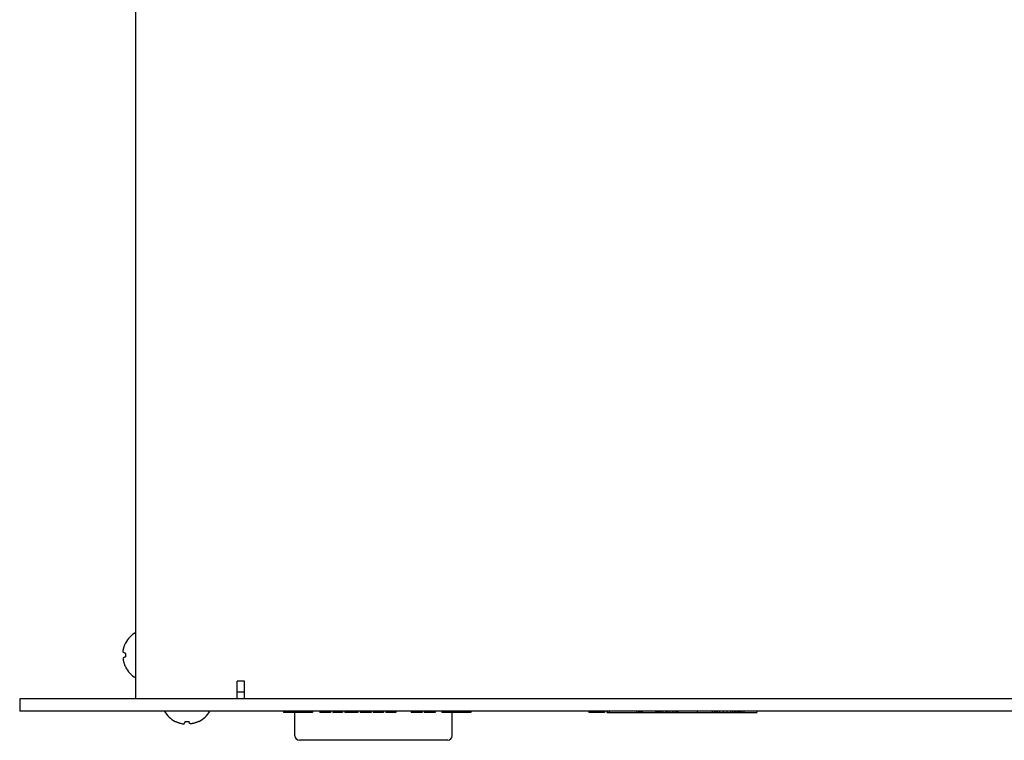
# Model space of a CAD drawing. Header units: inches. Extents: x -3.1 to 15.2, y -1.5 to 10.6.
# Tile 8 of 89: x 0.1 to 2.8, y 2.5 to 4.4. Entities that reach past the tile are written whole.
import ezdxf

# ---------------------------------------------------------------- set-up
doc = ezdxf.new("R2010")
doc.units = ezdxf.units.IN
doc.header["$MEASUREMENT"] = 0

# ---------------------------------------------------------------- blocks, each defined once
blk = doc.blocks.new('block 422')
at = {"color": 7, "lineweight": 25, "true_color": 0xffffff}
blk.add_lwpolyline([(0.0916, 2.5675), (0.0916, 2.5335)], dxfattribs=at)
blk = doc.blocks.new('block 423')
at = {"color": 7, "lineweight": 25, "true_color": 0xffffff}
blk.add_lwpolyline([(0.4104, 2.5675), (0.4104, 6.7675)], dxfattribs=at)
blk = doc.blocks.new('block 427')
at = {"color": 7, "lineweight": 25, "true_color": 0xffffff}
blk.add_lwpolyline([(0.5189, 2.5053), (0.5189, 2.5055)], dxfattribs=at)
blk = doc.blocks.new('block 430')
at = {"color": 7, "lineweight": 25, "true_color": 0xffffff}
blk.add_lwpolyline([(0.5843, 2.5053), (0.5843, 2.5055)], dxfattribs=at)
blk = doc.blocks.new('block 433')
at = {"color": 7, "lineweight": 25, "true_color": 0xffffff}
blk.add_lwpolyline([(0.6896, 2.5675), (0.6896, 2.6155)], dxfattribs=at)
blk = doc.blocks.new('block 436')
at = {"color": 7, "lineweight": 25, "true_color": 0xffffff}
blk.add_lwpolyline([(0.7096, 2.5675), (0.7096, 2.6155)], dxfattribs=at)
blk = doc.blocks.new('block 437')
at = {"color": 7, "lineweight": 25, "true_color": 0xffffff}
blk.add_lwpolyline([(0.816, 2.5335), (0.816, 2.5295)], dxfattribs=at)
blk = doc.blocks.new('block 438')
at = {"color": 7, "lineweight": 25, "true_color": 0xffffff}
blk.add_lwpolyline([(0.848, 2.4659), (0.848, 2.5295)], dxfattribs=at)
blk = doc.blocks.new('block 439')
at = {"color": 7, "lineweight": 25, "true_color": 0xffffff}
blk.add_lwpolyline([(0.896, 2.5335), (0.896, 2.5295)], dxfattribs=at)
blk = doc.blocks.new('block 440')
at = {"color": 7, "lineweight": 25, "true_color": 0xffffff}
blk.add_lwpolyline([(0.916, 2.5335), (0.916, 2.5295)], dxfattribs=at)
blk = doc.blocks.new('block 441')
at = {"color": 7, "lineweight": 25, "true_color": 0xffffff}
blk.add_lwpolyline([(0.928, 2.5335), (0.928, 2.5295)], dxfattribs=at)
blk = doc.blocks.new('block 442')
at = {"color": 7, "lineweight": 25, "true_color": 0xffffff}
blk.add_lwpolyline([(0.934, 2.5335), (0.934, 2.5295)], dxfattribs=at)
blk = doc.blocks.new('block 443')
at = {"color": 7, "lineweight": 25, "true_color": 0xffffff}
blk.add_lwpolyline([(0.946, 2.5335), (0.946, 2.5295)], dxfattribs=at)
blk = doc.blocks.new('block 444')
at = {"color": 7, "lineweight": 25, "true_color": 0xffffff}
blk.add_lwpolyline([(0.952, 2.5335), (0.952, 2.5295)], dxfattribs=at)
blk = doc.blocks.new('block 445')
at = {"color": 7, "lineweight": 25, "true_color": 0xffffff}
blk.add_lwpolyline([(0.9565, 2.5335), (0.9565, 2.5295)], dxfattribs=at)
blk = doc.blocks.new('block 446')
at = {"color": 7, "lineweight": 25, "true_color": 0xffffff}
blk.add_lwpolyline([(0.979, 2.5335), (0.979, 2.5295)], dxfattribs=at)
blk = doc.blocks.new('block 447')
at = {"color": 7, "lineweight": 25, "true_color": 0xffffff}
blk.add_lwpolyline([(0.985, 2.5335), (0.985, 2.5295)], dxfattribs=at)
blk = doc.blocks.new('block 448')
at = {"color": 7, "lineweight": 25, "true_color": 0xffffff}
blk.add_lwpolyline([(0.9895, 2.5335), (0.9895, 2.5295)], dxfattribs=at)
blk = doc.blocks.new('block 449')
at = {"color": 7, "lineweight": 25, "true_color": 0xffffff}
blk.add_lwpolyline([(0.994, 2.5335), (0.994, 2.5295)], dxfattribs=at)
blk = doc.blocks.new('block 450')
at = {"color": 7, "lineweight": 25, "true_color": 0xffffff}
blk.add_lwpolyline([(1, 2.5335), (1, 2.5295)], dxfattribs=at)
blk = doc.blocks.new('block 451')
at = {"color": 7, "lineweight": 25, "true_color": 0xffffff}
blk.add_lwpolyline([(1.006, 2.5335), (1.006, 2.5295)], dxfattribs=at)
blk = doc.blocks.new('block 452')
at = {"color": 7, "lineweight": 25, "true_color": 0xffffff}
blk.add_lwpolyline([(1.012, 2.5335), (1.012, 2.5295)], dxfattribs=at)
blk = doc.blocks.new('block 453')
at = {"color": 7, "lineweight": 25, "true_color": 0xffffff}
blk.add_lwpolyline([(1.0165, 2.5335), (1.0165, 2.5295)], dxfattribs=at)
blk = doc.blocks.new('block 454')
at = {"color": 7, "lineweight": 25, "true_color": 0xffffff}
blk.add_lwpolyline([(1.021, 2.5335), (1.021, 2.5295)], dxfattribs=at)
blk = doc.blocks.new('block 455')
at = {"color": 7, "lineweight": 25, "true_color": 0xffffff}
blk.add_lwpolyline([(1.027, 2.5335), (1.027, 2.5295)], dxfattribs=at)
blk = doc.blocks.new('block 457')
at = {"color": 7, "lineweight": 25, "true_color": 0xffffff}
blk.add_lwpolyline([(1.039, 2.5335), (1.039, 2.5295)], dxfattribs=at)
blk = doc.blocks.new('block 459')
at = {"color": 7, "lineweight": 25, "true_color": 0xffffff}
blk.add_lwpolyline([(1.045, 2.5335), (1.045, 2.5295)], dxfattribs=at)
blk = doc.blocks.new('block 460')
at = {"color": 7, "lineweight": 25, "true_color": 0xffffff}
blk.add_lwpolyline([(1.057, 2.5335), (1.057, 2.5295)], dxfattribs=at)
blk = doc.blocks.new('block 462')
at = {"color": 7, "lineweight": 25, "true_color": 0xffffff}
blk.add_lwpolyline([(1.063, 2.5335), (1.063, 2.5295)], dxfattribs=at)
blk = doc.blocks.new('block 463')
at = {"color": 7, "lineweight": 25, "true_color": 0xffffff}
blk.add_lwpolyline([(1.0675, 2.5335), (1.0675, 2.5295)], dxfattribs=at)
blk = doc.blocks.new('block 468')
at = {"color": 7, "lineweight": 25, "true_color": 0xffffff}
blk.add_lwpolyline([(1.0772, 2.5335), (1.0772, 2.5295)], dxfattribs=at)
blk = doc.blocks.new('block 472')
at = {"color": 7, "lineweight": 25, "true_color": 0xffffff}
blk.add_lwpolyline([(1.087, 2.5335), (1.087, 2.5295)], dxfattribs=at)
blk = doc.blocks.new('block 473')
at = {"color": 7, "lineweight": 25, "true_color": 0xffffff}
blk.add_lwpolyline([(1.0915, 2.5335), (1.0915, 2.5295)], dxfattribs=at)
blk = doc.blocks.new('block 476')
at = {"color": 7, "lineweight": 25, "true_color": 0xffffff}
blk.add_lwpolyline([(1.0975, 2.5335), (1.0975, 2.5295)], dxfattribs=at)
blk = doc.blocks.new('block 478')
at = {"color": 7, "lineweight": 25, "true_color": 0xffffff}
blk.add_lwpolyline([(1.0997, 2.5335), (1.0997, 2.5295)], dxfattribs=at)
blk = doc.blocks.new('block 479')
at = {"color": 7, "lineweight": 25, "true_color": 0xffffff}
blk.add_lwpolyline([(1.1005, 2.5335), (1.1005, 2.5295)], dxfattribs=at)
blk = doc.blocks.new('block 481')
at = {"color": 7, "lineweight": 25, "true_color": 0xffffff}
blk.add_lwpolyline([(1.1035, 2.5335), (1.1035, 2.5295)], dxfattribs=at)
blk = doc.blocks.new('block 484')
at = {"color": 7, "lineweight": 25, "true_color": 0xffffff}
blk.add_lwpolyline([(1.1065, 2.5335), (1.1065, 2.5295)], dxfattribs=at)
blk = doc.blocks.new('block 486')
at = {"color": 7, "lineweight": 25, "true_color": 0xffffff}
blk.add_lwpolyline([(1.1095, 2.5335), (1.1095, 2.5295)], dxfattribs=at)
blk = doc.blocks.new('block 487')
at = {"color": 7, "lineweight": 25, "true_color": 0xffffff}
blk.add_lwpolyline([(1.1132, 2.5335), (1.1132, 2.5295)], dxfattribs=at)
blk = doc.blocks.new('block 488')
at = {"color": 7, "lineweight": 25, "true_color": 0xffffff}
blk.add_lwpolyline([(1.117, 2.5335), (1.117, 2.5295)], dxfattribs=at)
blk = doc.blocks.new('block 489')
at = {"color": 7, "lineweight": 25, "true_color": 0xffffff}
blk.add_lwpolyline([(1.12, 2.5335), (1.12, 2.5295)], dxfattribs=at)
blk = doc.blocks.new('block 490')
at = {"color": 7, "lineweight": 25, "true_color": 0xffffff}
blk.add_lwpolyline([(1.1222, 2.5335), (1.1222, 2.5295)], dxfattribs=at)
blk = doc.blocks.new('block 491')
at = {"color": 7, "lineweight": 25, "true_color": 0xffffff}
blk.add_lwpolyline([(1.123, 2.5335), (1.123, 2.5295)], dxfattribs=at)
blk = doc.blocks.new('block 492')
at = {"color": 7, "lineweight": 25, "true_color": 0xffffff}
blk.add_lwpolyline([(1.1237, 2.5335), (1.1237, 2.5295)], dxfattribs=at)
blk = doc.blocks.new('block 493')
at = {"color": 7, "lineweight": 25, "true_color": 0xffffff}
blk.add_lwpolyline([(1.1252, 2.5335), (1.1252, 2.5295)], dxfattribs=at)
blk = doc.blocks.new('block 504')
at = {"color": 7, "lineweight": 25, "true_color": 0xffffff}
blk.add_lwpolyline([(1.1672, 2.5335), (1.1672, 2.5295)], dxfattribs=at)
blk = doc.blocks.new('block 505')
at = {"color": 7, "lineweight": 25, "true_color": 0xffffff}
blk.add_lwpolyline([(1.168, 2.5335), (1.168, 2.5295)], dxfattribs=at)
blk = doc.blocks.new('block 507')
at = {"color": 7, "lineweight": 25, "true_color": 0xffffff}
blk.add_lwpolyline([(1.1695, 2.5335), (1.1695, 2.5295)], dxfattribs=at)
blk = doc.blocks.new('block 510')
at = {"color": 7, "lineweight": 25, "true_color": 0xffffff}
blk.add_lwpolyline([(1.1725, 2.5335), (1.1725, 2.5295)], dxfattribs=at)
blk = doc.blocks.new('block 512')
at = {"color": 7, "lineweight": 25, "true_color": 0xffffff}
blk.add_lwpolyline([(1.1755, 2.5335), (1.1755, 2.5295)], dxfattribs=at)
blk = doc.blocks.new('block 513')
at = {"color": 7, "lineweight": 25, "true_color": 0xffffff}
blk.add_lwpolyline([(1.1792, 2.5335), (1.1792, 2.5295)], dxfattribs=at)
blk = doc.blocks.new('block 516')
at = {"color": 7, "lineweight": 25, "true_color": 0xffffff}
blk.add_lwpolyline([(1.1852, 2.5335), (1.1852, 2.5295)], dxfattribs=at)
blk = doc.blocks.new('block 517')
at = {"color": 7, "lineweight": 25, "true_color": 0xffffff}
blk.add_lwpolyline([(1.189, 2.5335), (1.189, 2.5295)], dxfattribs=at)
blk = doc.blocks.new('block 518')
at = {"color": 7, "lineweight": 25, "true_color": 0xffffff}
blk.add_lwpolyline([(1.192, 2.5335), (1.192, 2.5295)], dxfattribs=at)
blk = doc.blocks.new('block 520')
at = {"color": 7, "lineweight": 25, "true_color": 0xffffff}
blk.add_lwpolyline([(1.195, 2.5335), (1.195, 2.5295)], dxfattribs=at)
blk = doc.blocks.new('block 521')
at = {"color": 7, "lineweight": 25, "true_color": 0xffffff}
blk.add_lwpolyline([(1.1965, 2.5335), (1.1965, 2.5295)], dxfattribs=at)
blk = doc.blocks.new('block 522')
at = {"color": 7, "lineweight": 25, "true_color": 0xffffff}
blk.add_lwpolyline([(1.1972, 2.5335), (1.1972, 2.5295)], dxfattribs=at)
blk = doc.blocks.new('block 523')
at = {"color": 7, "lineweight": 25, "true_color": 0xffffff}
blk.add_lwpolyline([(1.2032, 2.5335), (1.2032, 2.5295)], dxfattribs=at)
blk = doc.blocks.new('block 526')
at = {"color": 7, "lineweight": 25, "true_color": 0xffffff}
blk.add_lwpolyline([(1.21, 2.5335), (1.21, 2.5295)], dxfattribs=at)
blk = doc.blocks.new('block 529')
at = {"color": 7, "lineweight": 25, "true_color": 0xffffff}
blk.add_lwpolyline([(1.2287, 2.5335), (1.2287, 2.5295)], dxfattribs=at)
blk = doc.blocks.new('block 531')
at = {"color": 7, "lineweight": 25, "true_color": 0xffffff}
blk.add_lwpolyline([(1.2332, 2.5335), (1.2332, 2.5295)], dxfattribs=at)
blk = doc.blocks.new('block 535')
at = {"color": 7, "lineweight": 25, "true_color": 0xffffff}
blk.add_lwpolyline([(1.2512, 2.5335), (1.2512, 2.5295)], dxfattribs=at)
blk = doc.blocks.new('block 542')
at = {"color": 7, "lineweight": 25, "true_color": 0xffffff}
blk.add_lwpolyline([(1.28, 2.4659), (1.28, 2.5295)], dxfattribs=at)
blk = doc.blocks.new('block 549')
at = {"color": 7, "lineweight": 25, "true_color": 0xffffff}
blk.add_lwpolyline([(1.3312, 2.5335), (1.3312, 2.5295)], dxfattribs=at)
blk = doc.blocks.new('block 554')
at = {"color": 7, "lineweight": 25, "true_color": 0xffffff}
blk.add_lwpolyline([(1.2676, 2.4535), (0.8604, 2.4535)], dxfattribs=at)
blk = doc.blocks.new('block 555')
at = {"color": 7, "lineweight": 25, "true_color": 0xffffff}
blk.add_lwpolyline([(1.6551, 2.5335), (1.6551, 2.5295)], dxfattribs=at)
blk = doc.blocks.new('block 556')
at = {"color": 7, "lineweight": 25, "true_color": 0xffffff}
blk.add_lwpolyline([(1.6617, 2.5335), (1.6617, 2.5295)], dxfattribs=at)
blk = doc.blocks.new('block 557')
at = {"color": 7, "lineweight": 25, "true_color": 0xffffff}
blk.add_lwpolyline([(1.662, 2.5335), (1.662, 2.5295)], dxfattribs=at)
blk = doc.blocks.new('block 558')
at = {"color": 7, "lineweight": 25, "true_color": 0xffffff}
blk.add_lwpolyline([(1.6636, 2.5335), (1.6636, 2.5295)], dxfattribs=at)
blk = doc.blocks.new('block 559')
at = {"color": 7, "lineweight": 25, "true_color": 0xffffff}
blk.add_lwpolyline([(1.6647, 2.5335), (1.6647, 2.5295)], dxfattribs=at)
blk = doc.blocks.new('block 560')
at = {"color": 7, "lineweight": 25, "true_color": 0xffffff}
blk.add_lwpolyline([(1.6669, 2.5335), (1.6669, 2.5295)], dxfattribs=at)
blk = doc.blocks.new('block 561')
at = {"color": 7, "lineweight": 25, "true_color": 0xffffff}
blk.add_lwpolyline([(1.6724, 2.5335), (1.6724, 2.5295)], dxfattribs=at)
blk = doc.blocks.new('block 562')
at = {"color": 7, "lineweight": 25, "true_color": 0xffffff}
blk.add_lwpolyline([(1.6774, 2.5335), (1.6774, 2.5295)], dxfattribs=at)
blk = doc.blocks.new('block 563')
at = {"color": 7, "lineweight": 25, "true_color": 0xffffff}
blk.add_lwpolyline([(1.6821, 2.5335), (1.6821, 2.5295)], dxfattribs=at)
blk = doc.blocks.new('block 565')
at = {"color": 7, "lineweight": 25, "true_color": 0xffffff}
blk.add_lwpolyline([(1.6876, 2.5335), (1.6876, 2.5295)], dxfattribs=at)
blk = doc.blocks.new('block 566')
at = {"color": 7, "lineweight": 25, "true_color": 0xffffff}
blk.add_lwpolyline([(1.6928, 2.5335), (1.6928, 2.5295)], dxfattribs=at)
blk = doc.blocks.new('block 568')
at = {"color": 7, "lineweight": 25, "true_color": 0xffffff}
blk.add_lwpolyline([(1.6964, 2.5335), (1.6964, 2.5295)], dxfattribs=at)
blk = doc.blocks.new('block 569')
at = {"color": 7, "lineweight": 25, "true_color": 0xffffff}
blk.add_lwpolyline([(1.6986, 2.5335), (1.6986, 2.5295)], dxfattribs=at)
blk = doc.blocks.new('block 570')
at = {"color": 7, "lineweight": 25, "true_color": 0xffffff}
blk.add_lwpolyline([(1.6988, 2.5335), (1.6988, 2.5295)], dxfattribs=at)
blk = doc.blocks.new('block 571')
at = {"color": 7, "lineweight": 25, "true_color": 0xffffff}
blk.add_lwpolyline([(1.7052, 2.5335), (1.7052, 2.5295)], dxfattribs=at)
blk = doc.blocks.new('block 572')
at = {"color": 7, "lineweight": 25, "true_color": 0xffffff}
blk.add_lwpolyline([(1.7055, 2.5335), (1.7055, 2.5295)], dxfattribs=at)
blk = doc.blocks.new('block 573')
at = {"color": 7, "lineweight": 25, "true_color": 0xffffff}
blk.add_lwpolyline([(1.7116, 2.5335), (1.7116, 2.5295)], dxfattribs=at)
blk = doc.blocks.new('block 579')
at = {"color": 7, "lineweight": 25, "true_color": 0xffffff}
blk.add_lwpolyline([(1.7861, 2.5335), (1.7861, 2.5295)], dxfattribs=at)
blk = doc.blocks.new('block 580')
at = {"color": 7, "lineweight": 25, "true_color": 0xffffff}
blk.add_lwpolyline([(1.7916, 2.5335), (1.7916, 2.5295)], dxfattribs=at)
blk = doc.blocks.new('block 581')
at = {"color": 7, "lineweight": 25, "true_color": 0xffffff}
blk.add_lwpolyline([(1.7933, 2.5335), (1.7933, 2.5295)], dxfattribs=at)
blk = doc.blocks.new('block 582')
at = {"color": 7, "lineweight": 25, "true_color": 0xffffff}
blk.add_lwpolyline([(1.7949, 2.5335), (1.7949, 2.5295)], dxfattribs=at)
blk = doc.blocks.new('block 583')
at = {"color": 7, "lineweight": 25, "true_color": 0xffffff}
blk.add_lwpolyline([(1.7983, 2.5335), (1.7983, 2.5295)], dxfattribs=at)
blk = doc.blocks.new('block 584')
at = {"color": 7, "lineweight": 25, "true_color": 0xffffff}
blk.add_lwpolyline([(1.8016, 2.5335), (1.8016, 2.5295)], dxfattribs=at)
blk = doc.blocks.new('block 585')
at = {"color": 7, "lineweight": 25, "true_color": 0xffffff}
blk.add_lwpolyline([(1.8023, 2.5335), (1.8023, 2.5295)], dxfattribs=at)
blk = doc.blocks.new('block 624')
at = {"color": 7, "lineweight": 25, "true_color": 0xffffff}
blk.add_lwpolyline([(1.6988, 2.5295), (1.6551, 2.5295)], dxfattribs=at)
blk = doc.blocks.new('block 625')
at = {"color": 7, "lineweight": 25, "true_color": 0xffffff}
blk.add_lwpolyline([(1.3312, 2.5295), (1.2512, 2.5295)], dxfattribs=at)
blk = doc.blocks.new('block 626')
at = {"color": 7, "lineweight": 25, "true_color": 0xffffff}
blk.add_lwpolyline([(1.2332, 2.5295), (1.2032, 2.5295)], dxfattribs=at)
blk = doc.blocks.new('block 627')
at = {"color": 7, "lineweight": 25, "true_color": 0xffffff}
blk.add_lwpolyline([(1.1972, 2.5295), (1.1672, 2.5295)], dxfattribs=at)
blk = doc.blocks.new('block 628')
at = {"color": 7, "lineweight": 25, "true_color": 0xffffff}
blk.add_lwpolyline([(1.1252, 2.5295), (1.0975, 2.5295)], dxfattribs=at)
blk = doc.blocks.new('block 629')
at = {"color": 7, "lineweight": 25, "true_color": 0xffffff}
blk.add_lwpolyline([(1.0915, 2.5295), (1.063, 2.5295)], dxfattribs=at)
blk = doc.blocks.new('block 630')
at = {"color": 7, "lineweight": 25, "true_color": 0xffffff}
blk.add_lwpolyline([(1.057, 2.5295), (1.027, 2.5295)], dxfattribs=at)
blk = doc.blocks.new('block 631')
at = {"color": 7, "lineweight": 25, "true_color": 0xffffff}
blk.add_lwpolyline([(1.021, 2.5295), (0.985, 2.5295)], dxfattribs=at)
blk = doc.blocks.new('block 632')
at = {"color": 7, "lineweight": 25, "true_color": 0xffffff}
blk.add_lwpolyline([(0.979, 2.5295), (0.952, 2.5295)], dxfattribs=at)
blk = doc.blocks.new('block 633')
at = {"color": 7, "lineweight": 25, "true_color": 0xffffff}
blk.add_lwpolyline([(0.946, 2.5295), (0.916, 2.5295)], dxfattribs=at)
blk = doc.blocks.new('block 634')
at = {"color": 7, "lineweight": 25, "true_color": 0xffffff}
blk.add_lwpolyline([(0.896, 2.5295), (0.816, 2.5295)], dxfattribs=at)
blk = doc.blocks.new('block 635')
at = {"color": 7, "lineweight": 25, "true_color": 0xffffff}
blk.add_lwpolyline([(1.7052, 2.5295), (2.1171, 2.5295)], dxfattribs=at)
blk = doc.blocks.new('block 636')
at = {"color": 7, "lineweight": 25, "true_color": 0xffffff}
blk.add_lwpolyline([(7.6916, 2.5335), (0.0916, 2.5335)], dxfattribs=at)
blk = doc.blocks.new('block 637')
at = {"color": 7, "lineweight": 25, "true_color": 0xffffff}
blk.add_lwpolyline([(7.6916, 2.5675), (0.0916, 2.5675)], dxfattribs=at)
blk = doc.blocks.new('block 638')
at = {"color": 7, "lineweight": 25, "true_color": 0xffffff}
blk.add_lwpolyline([(0.6896, 2.5867), (0.7096, 2.5867)], dxfattribs=at)
blk = doc.blocks.new('block 640')
at = {"color": 7, "lineweight": 25, "true_color": 0xffffff}
blk.add_lwpolyline([(0.7096, 2.6155), (0.6896, 2.6155)], dxfattribs=at)
blk = doc.blocks.new('block 643')
at = {"color": 7, "lineweight": 25, "true_color": 0xffffff}
blk.add_lwpolyline([(0.3824, 2.6548), (0.3822, 2.6548)], dxfattribs=at)
blk = doc.blocks.new('block 644')
at = {"color": 7, "lineweight": 25, "true_color": 0xffffff}
blk.add_lwpolyline([(0.3822, 2.7202), (0.3824, 2.7202)], dxfattribs=at)
blk = doc.blocks.new('block 647')
at = {"color": 7, "lineweight": 25, "true_color": 0xffffff}
blk.add_lwpolyline([(1.8387, 2.5335), (1.8387, 2.5295)], dxfattribs=at)
blk = doc.blocks.new('block 648')
at = {"color": 7, "lineweight": 25, "true_color": 0xffffff}
blk.add_lwpolyline([(1.8416, 2.5335), (1.8416, 2.5295)], dxfattribs=at)
blk = doc.blocks.new('block 649')
at = {"color": 7, "lineweight": 25, "true_color": 0xffffff}
blk.add_lwpolyline([(1.8433, 2.5335), (1.8433, 2.5295)], dxfattribs=at)
blk = doc.blocks.new('block 650')
at = {"color": 7, "lineweight": 25, "true_color": 0xffffff}
blk.add_lwpolyline([(1.8449, 2.5335), (1.8449, 2.5295)], dxfattribs=at)
blk = doc.blocks.new('block 651')
at = {"color": 7, "lineweight": 25, "true_color": 0xffffff}
blk.add_lwpolyline([(1.8457, 2.5335), (1.8457, 2.5295)], dxfattribs=at)
blk = doc.blocks.new('block 652')
at = {"color": 7, "lineweight": 25, "true_color": 0xffffff}
blk.add_lwpolyline([(1.8495, 2.5335), (1.8495, 2.5295)], dxfattribs=at)
blk = doc.blocks.new('block 653')
at = {"color": 7, "lineweight": 25, "true_color": 0xffffff}
blk.add_lwpolyline([(1.8528, 2.5335), (1.8528, 2.5295)], dxfattribs=at)
blk = doc.blocks.new('block 654')
at = {"color": 7, "lineweight": 25, "true_color": 0xffffff}
blk.add_lwpolyline([(1.8583, 2.5335), (1.8583, 2.5295)], dxfattribs=at)
blk = doc.blocks.new('block 655')
at = {"color": 7, "lineweight": 25, "true_color": 0xffffff}
blk.add_lwpolyline([(1.8666, 2.5335), (1.8666, 2.5295)], dxfattribs=at)
blk = doc.blocks.new('block 656')
at = {"color": 7, "lineweight": 25, "true_color": 0xffffff}
blk.add_lwpolyline([(1.8683, 2.5335), (1.8683, 2.5295)], dxfattribs=at)
blk = doc.blocks.new('block 657')
at = {"color": 7, "lineweight": 25, "true_color": 0xffffff}
blk.add_lwpolyline([(1.8716, 2.5335), (1.8716, 2.5295)], dxfattribs=at)
blk = doc.blocks.new('block 658')
at = {"color": 7, "lineweight": 25, "true_color": 0xffffff}
blk.add_lwpolyline([(1.8783, 2.5335), (1.8783, 2.5295)], dxfattribs=at)
blk = doc.blocks.new('block 661')
at = {"color": 7, "lineweight": 25, "true_color": 0xffffff}
blk.add_lwpolyline([(1.8849, 2.5335), (1.8849, 2.5295)], dxfattribs=at)
blk = doc.blocks.new('block 664')
at = {"color": 7, "lineweight": 25, "true_color": 0xffffff}
blk.add_lwpolyline([(1.8916, 2.5335), (1.8916, 2.5295)], dxfattribs=at)
blk = doc.blocks.new('block 665')
at = {"color": 7, "lineweight": 25, "true_color": 0xffffff}
blk.add_lwpolyline([(1.8966, 2.5335), (1.8966, 2.5295)], dxfattribs=at)
blk = doc.blocks.new('block 666')
at = {"color": 7, "lineweight": 25, "true_color": 0xffffff}
blk.add_lwpolyline([(1.8999, 2.5335), (1.8999, 2.5295)], dxfattribs=at)
blk = doc.blocks.new('block 667')
at = {"color": 7, "lineweight": 25, "true_color": 0xffffff}
blk.add_lwpolyline([(1.9003, 2.5335), (1.9003, 2.5295)], dxfattribs=at)
blk = doc.blocks.new('block 670')
at = {"color": 7, "lineweight": 25, "true_color": 0xffffff}
blk.add_lwpolyline([(1.9533, 2.5335), (1.9533, 2.5295)], dxfattribs=at)
blk = doc.blocks.new('block 677')
at = {"color": 7, "lineweight": 25, "true_color": 0xffffff}
blk.add_lwpolyline([(1.994, 2.5335), (1.994, 2.5295)], dxfattribs=at)
blk = doc.blocks.new('block 678')
at = {"color": 7, "lineweight": 25, "true_color": 0xffffff}
blk.add_lwpolyline([(2.0007, 2.5335), (2.0007, 2.5295)], dxfattribs=at)
blk = doc.blocks.new('block 679')
at = {"color": 7, "lineweight": 25, "true_color": 0xffffff}
blk.add_lwpolyline([(2.0049, 2.5335), (2.0049, 2.5295)], dxfattribs=at)
blk = doc.blocks.new('block 680')
at = {"color": 7, "lineweight": 25, "true_color": 0xffffff}
blk.add_lwpolyline([(2.0083, 2.5335), (2.0083, 2.5295)], dxfattribs=at)
blk = doc.blocks.new('block 681')
at = {"color": 7, "lineweight": 25, "true_color": 0xffffff}
blk.add_lwpolyline([(2.0149, 2.5335), (2.0149, 2.5295)], dxfattribs=at)
blk = doc.blocks.new('block 682')
at = {"color": 7, "lineweight": 25, "true_color": 0xffffff}
blk.add_lwpolyline([(2.0249, 2.5335), (2.0249, 2.5295)], dxfattribs=at)
blk = doc.blocks.new('block 683')
at = {"color": 7, "lineweight": 25, "true_color": 0xffffff}
blk.add_lwpolyline([(2.0349, 2.5335), (2.0349, 2.5295)], dxfattribs=at)
blk = doc.blocks.new('block 684')
at = {"color": 7, "lineweight": 25, "true_color": 0xffffff}
blk.add_lwpolyline([(2.0449, 2.5335), (2.0449, 2.5295)], dxfattribs=at)
blk = doc.blocks.new('block 685')
at = {"color": 7, "lineweight": 25, "true_color": 0xffffff}
blk.add_lwpolyline([(2.0499, 2.5335), (2.0499, 2.5295)], dxfattribs=at)
blk = doc.blocks.new('block 686')
at = {"color": 7, "lineweight": 25, "true_color": 0xffffff}
blk.add_lwpolyline([(2.0549, 2.5335), (2.0549, 2.5295)], dxfattribs=at)
blk = doc.blocks.new('block 687')
at = {"color": 7, "lineweight": 25, "true_color": 0xffffff}
blk.add_lwpolyline([(2.0583, 2.5335), (2.0583, 2.5295)], dxfattribs=at)
blk = doc.blocks.new('block 688')
at = {"color": 7, "lineweight": 25, "true_color": 0xffffff}
blk.add_lwpolyline([(2.0591, 2.5335), (2.0591, 2.5295)], dxfattribs=at)
blk = doc.blocks.new('block 689')
at = {"color": 7, "lineweight": 25, "true_color": 0xffffff}
blk.add_lwpolyline([(2.0639, 2.5335), (2.0639, 2.5295)], dxfattribs=at)
blk = doc.blocks.new('block 690')
at = {"color": 7, "lineweight": 25, "true_color": 0xffffff}
blk.add_lwpolyline([(2.0675, 2.5335), (2.0675, 2.5295)], dxfattribs=at)
blk = doc.blocks.new('block 691')
at = {"color": 7, "lineweight": 25, "true_color": 0xffffff}
blk.add_lwpolyline([(2.0708, 2.5335), (2.0708, 2.5295)], dxfattribs=at)
blk = doc.blocks.new('block 692')
at = {"color": 7, "lineweight": 25, "true_color": 0xffffff}
blk.add_lwpolyline([(2.0709, 2.5335), (2.0709, 2.5295)], dxfattribs=at)
blk = doc.blocks.new('block 693')
at = {"color": 7, "lineweight": 25, "true_color": 0xffffff}
blk.add_lwpolyline([(2.0757, 2.5335), (2.0757, 2.5295)], dxfattribs=at)
blk = doc.blocks.new('block 694')
at = {"color": 7, "lineweight": 25, "true_color": 0xffffff}
blk.add_lwpolyline([(2.0811, 2.5335), (2.0811, 2.5295)], dxfattribs=at)
blk = doc.blocks.new('block 695')
at = {"color": 7, "lineweight": 25, "true_color": 0xffffff}
blk.add_lwpolyline([(2.1171, 2.5335), (2.1171, 2.5295)], dxfattribs=at)
blk = doc.blocks.new('block 2532')
at = {"color": 7, "lineweight": 25, "true_color": 0xffffff}
blk.add_open_spline([(0.5843, 2.5053), (0.5967, 2.5116), (0.607, 2.5214), (0.614, 2.5335)], degree=3, dxfattribs=at)
blk = doc.blocks.new('block 2533')
at = {"color": 7, "lineweight": 25, "true_color": 0xffffff}
blk.add_open_spline([(0.4892, 2.5335), (0.4962, 2.5214), (0.5065, 2.5116), (0.5189, 2.5053)], degree=3, dxfattribs=at)
blk = doc.blocks.new('block 2534')
at = {"color": 7, "lineweight": 25, "true_color": 0xffffff}
blk.add_open_spline([(0.5468, 2.5055), (0.55, 2.5053), (0.5532, 2.5053), (0.5564, 2.5055)], degree=3, dxfattribs=at)
blk = doc.blocks.new('block 2544')
at = {"color": 7, "lineweight": 25, "true_color": 0xffffff}
blk.add_open_spline([(0.3824, 2.6923), (0.3822, 2.6891), (0.3822, 2.6859), (0.3824, 2.6827)], degree=3, dxfattribs=at)
blk = doc.blocks.new('block 2545')
at = {"color": 7, "lineweight": 25, "true_color": 0xffffff}
blk.add_open_spline([(0.3823, 2.6547), (0.3886, 2.6423), (0.3984, 2.632), (0.4104, 2.6251)], degree=3, dxfattribs=at)
blk = doc.blocks.new('block 2546')
at = {"color": 7, "lineweight": 25, "true_color": 0xffffff}
blk.add_open_spline([(0.4104, 2.7499), (0.3984, 2.7429), (0.3886, 2.7326), (0.3823, 2.7202)], degree=3, dxfattribs=at)
blk = doc.blocks.new('block 2562')
at = {"color": 7, "lineweight": 25, "true_color": 0xffffff}
blk.add_open_spline([(0.848, 2.4659), (0.848, 2.459), (0.8535, 2.4535), (0.8604, 2.4535)], degree=3, dxfattribs=at)
blk = doc.blocks.new('block 2563')
at = {"color": 7, "lineweight": 25, "true_color": 0xffffff}
blk.add_open_spline([(1.2676, 2.4535), (1.2744, 2.4535), (1.28, 2.459), (1.28, 2.4659)], degree=3, dxfattribs=at)
blk = doc.blocks.new('block 2862')
at = {"color": 7, "lineweight": 25, "true_color": 0xffffff}
blk.add_open_spline([(0.5426, 2.4986), (0.5427, 2.4986), (0.5427, 2.4987), (0.5428, 2.4987), (0.5429, 2.4988), (0.543, 2.4988), (0.543, 2.4989), (0.5431, 2.499), (0.5432, 2.499), (0.5433, 2.4991), (0.5433, 2.4992), (0.5434, 2.4992), (0.5435, 2.4993), (0.5436, 2.4994), (0.5437, 2.4995), (0.5438, 2.4996), (0.5439, 2.4997), (0.544, 2.4999), (0.5441, 2.5), (0.5442, 2.5002), (0.5443, 2.5003), (0.5444, 2.5005), (0.5446, 2.5007), (0.5447, 2.5009), (0.5448, 2.5011), (0.545, 2.5014), (0.5451, 2.5016), (0.5452, 2.5019), (0.5454, 2.5021), (0.5455, 2.5024), (0.5456, 2.5026), (0.5458, 2.5029), (0.5459, 2.5032), (0.546, 2.5035), (0.5461, 2.5038), (0.5463, 2.5041), (0.5464, 2.5044), (0.5465, 2.5048), (0.5467, 2.5052), (0.5468, 2.5055)], degree=3, knots=[0, 0, 0, 0, 1, 1, 1, 2, 2, 2, 3, 3, 3, 4, 4, 4, 5, 5, 5, 6, 6, 6, 7, 7, 7, 8, 8, 8, 9, 9, 9, 10, 10, 10, 11, 11, 11, 12, 12, 12, 13, 13, 13, 13], dxfattribs=at)
blk = doc.blocks.new('block 2863')
at = {"color": 7, "lineweight": 25, "true_color": 0xffffff}
blk.add_open_spline([(0.5189, 2.5055), (0.5199, 2.505), (0.5209, 2.5045), (0.522, 2.5041), (0.5229, 2.5037), (0.5238, 2.5033), (0.5248, 2.5029), (0.5256, 2.5026), (0.5265, 2.5023), (0.5274, 2.502), (0.5282, 2.5017), (0.529, 2.5014), (0.5299, 2.5012), (0.5307, 2.5009), (0.5315, 2.5007), (0.5323, 2.5005), (0.5332, 2.5002), (0.534, 2.5), (0.5349, 2.4999), (0.5357, 2.4997), (0.5366, 2.4995), (0.5375, 2.4993), (0.5384, 2.4992), (0.5392, 2.499), (0.5401, 2.4989), (0.5409, 2.4988), (0.5418, 2.4987), (0.5426, 2.4986)], degree=3, knots=[0, 0, 0, 0, 1, 1, 1, 2, 2, 2, 3, 3, 3, 4, 4, 4, 5, 5, 5, 6, 6, 6, 7, 7, 7, 8, 8, 8, 9, 9, 9, 9], dxfattribs=at)
blk = doc.blocks.new('block 2864')
at = {"color": 7, "lineweight": 25, "true_color": 0xffffff}
blk.add_open_spline([(0.5843, 2.5055), (0.5833, 2.505), (0.5823, 2.5045), (0.5812, 2.5041), (0.5803, 2.5037), (0.5793, 2.5033), (0.5784, 2.5029), (0.5775, 2.5026), (0.5767, 2.5023), (0.5758, 2.502), (0.575, 2.5017), (0.5741, 2.5014), (0.5733, 2.5012), (0.5725, 2.5009), (0.5717, 2.5007), (0.5708, 2.5005), (0.57, 2.5002), (0.5692, 2.5), (0.5683, 2.4999), (0.5674, 2.4997), (0.5666, 2.4995), (0.5657, 2.4993), (0.5648, 2.4992), (0.564, 2.499), (0.5631, 2.4989), (0.5622, 2.4988), (0.5614, 2.4987), (0.5606, 2.4986)], degree=3, knots=[0, 0, 0, 0, 1, 1, 1, 2, 2, 2, 3, 3, 3, 4, 4, 4, 5, 5, 5, 6, 6, 6, 7, 7, 7, 8, 8, 8, 9, 9, 9, 9], dxfattribs=at)
blk = doc.blocks.new('block 2865')
at = {"color": 7, "lineweight": 25, "true_color": 0xffffff}
blk.add_open_spline([(0.5606, 2.4986), (0.5605, 2.4986), (0.5604, 2.4987), (0.5604, 2.4987), (0.5603, 2.4988), (0.5602, 2.4988), (0.5602, 2.4989), (0.5601, 2.499), (0.56, 2.499), (0.5599, 2.4991), (0.5598, 2.4992), (0.5598, 2.4992), (0.5597, 2.4993), (0.5596, 2.4994), (0.5595, 2.4995), (0.5594, 2.4996), (0.5593, 2.4997), (0.5592, 2.4999), (0.5591, 2.5), (0.559, 2.5002), (0.5589, 2.5003), (0.5587, 2.5005), (0.5586, 2.5007), (0.5585, 2.5009), (0.5583, 2.5011), (0.5582, 2.5014), (0.5581, 2.5016), (0.5579, 2.5019), (0.5578, 2.5021), (0.5577, 2.5024), (0.5576, 2.5026), (0.5574, 2.5029), (0.5573, 2.5032), (0.5572, 2.5035), (0.557, 2.5038), (0.5569, 2.5041), (0.5568, 2.5044), (0.5566, 2.5048), (0.5565, 2.5052), (0.5564, 2.5055)], degree=3, knots=[0, 0, 0, 0, 1, 1, 1, 2, 2, 2, 3, 3, 3, 4, 4, 4, 5, 5, 5, 6, 6, 6, 7, 7, 7, 8, 8, 8, 9, 9, 9, 10, 10, 10, 11, 11, 11, 12, 12, 12, 13, 13, 13, 13], dxfattribs=at)
blk = doc.blocks.new('block 2878')
at = {"color": 7, "lineweight": 25, "true_color": 0xffffff}
blk.add_open_spline([(0.3824, 2.6923), (0.3819, 2.6924), (0.3815, 2.6926), (0.381, 2.6928), (0.3806, 2.693), (0.3802, 2.6931), (0.3798, 2.6933), (0.3795, 2.6935), (0.3792, 2.6936), (0.3789, 2.6938), (0.3786, 2.6939), (0.3783, 2.6941), (0.3781, 2.6942), (0.3778, 2.6944), (0.3776, 2.6945), (0.3774, 2.6947), (0.3772, 2.6948), (0.377, 2.6949), (0.3768, 2.6951), (0.3766, 2.6952), (0.3764, 2.6954), (0.3762, 2.6956), (0.3761, 2.6957), (0.376, 2.6959), (0.3758, 2.696), (0.3757, 2.6962), (0.3756, 2.6963), (0.3755, 2.6965)], degree=3, knots=[0, 0, 0, 0, 1, 1, 1, 2, 2, 2, 3, 3, 3, 4, 4, 4, 5, 5, 5, 6, 6, 6, 7, 7, 7, 8, 8, 8, 9, 9, 9, 9], dxfattribs=at)
blk = doc.blocks.new('block 2879')
at = {"color": 7, "lineweight": 25, "true_color": 0xffffff}
blk.add_open_spline([(0.3755, 2.6965), (0.3756, 2.6969), (0.3756, 2.6972), (0.3757, 2.6976), (0.3757, 2.698), (0.3758, 2.6984), (0.3758, 2.6988), (0.3759, 2.6993), (0.3759, 2.6997), (0.376, 2.7001), (0.3761, 2.7006), (0.3762, 2.701), (0.3762, 2.7015), (0.3763, 2.702), (0.3764, 2.7025), (0.3765, 2.7031), (0.3767, 2.7037), (0.3768, 2.7043), (0.3769, 2.7048), (0.3771, 2.7055), (0.3772, 2.7062), (0.3774, 2.7069), (0.3776, 2.7076), (0.3778, 2.7084), (0.378, 2.7091), (0.3783, 2.7099), (0.3785, 2.7106), (0.3788, 2.7114), (0.379, 2.7121), (0.3793, 2.7129), (0.3796, 2.7136), (0.3798, 2.7143), (0.3801, 2.7151), (0.3804, 2.7158), (0.3807, 2.7165), (0.381, 2.7172), (0.3814, 2.718), (0.3817, 2.7187), (0.3821, 2.7195), (0.3824, 2.7202)], degree=3, knots=[0, 0, 0, 0, 1, 1, 1, 2, 2, 2, 3, 3, 3, 4, 4, 4, 5, 5, 5, 6, 6, 6, 7, 7, 7, 8, 8, 8, 9, 9, 9, 10, 10, 10, 11, 11, 11, 12, 12, 12, 13, 13, 13, 13], dxfattribs=at)
blk = doc.blocks.new('block 2880')
at = {"color": 7, "lineweight": 25, "true_color": 0xffffff}
blk.add_open_spline([(0.3755, 2.6785), (0.3756, 2.6781), (0.3756, 2.6777), (0.3757, 2.6773), (0.3757, 2.6769), (0.3758, 2.6765), (0.3758, 2.6761), (0.3759, 2.6757), (0.3759, 2.6753), (0.376, 2.6748), (0.3761, 2.6744), (0.3762, 2.6739), (0.3762, 2.6735), (0.3763, 2.6729), (0.3764, 2.6724), (0.3765, 2.6719), (0.3767, 2.6713), (0.3768, 2.6707), (0.3769, 2.6701), (0.3771, 2.6694), (0.3772, 2.6687), (0.3774, 2.6681), (0.3776, 2.6673), (0.3778, 2.6666), (0.378, 2.6658), (0.3783, 2.6651), (0.3785, 2.6643), (0.3788, 2.6636), (0.379, 2.6628), (0.3793, 2.6621), (0.3796, 2.6613), (0.3798, 2.6606), (0.3801, 2.6599), (0.3804, 2.6592), (0.3807, 2.6584), (0.381, 2.6577), (0.3814, 2.657), (0.3817, 2.6562), (0.3821, 2.6555), (0.3824, 2.6548)], degree=3, knots=[0, 0, 0, 0, 1, 1, 1, 2, 2, 2, 3, 3, 3, 4, 4, 4, 5, 5, 5, 6, 6, 6, 7, 7, 7, 8, 8, 8, 9, 9, 9, 10, 10, 10, 11, 11, 11, 12, 12, 12, 13, 13, 13, 13], dxfattribs=at)
blk = doc.blocks.new('block 2881')
at = {"color": 7, "lineweight": 25, "true_color": 0xffffff}
blk.add_open_spline([(0.3824, 2.6827), (0.3819, 2.6825), (0.3815, 2.6823), (0.381, 2.6821), (0.3806, 2.682), (0.3802, 2.6818), (0.3798, 2.6816), (0.3795, 2.6815), (0.3792, 2.6813), (0.3789, 2.6812), (0.3786, 2.681), (0.3783, 2.6809), (0.3781, 2.6807), (0.3778, 2.6806), (0.3776, 2.6805), (0.3774, 2.6803), (0.3772, 2.6802), (0.377, 2.68), (0.3768, 2.6799), (0.3766, 2.6797), (0.3764, 2.6796), (0.3762, 2.6794), (0.3761, 2.6793), (0.376, 2.6791), (0.3758, 2.6789), (0.3757, 2.6788), (0.3756, 2.6786), (0.3755, 2.6785)], degree=3, knots=[0, 0, 0, 0, 1, 1, 1, 2, 2, 2, 3, 3, 3, 4, 4, 4, 5, 5, 5, 6, 6, 6, 7, 7, 7, 8, 8, 8, 9, 9, 9, 9], dxfattribs=at)

msp = doc.modelspace()

# ---------------------------------------------------------------- block references
for name in ['block 423', 'block 2546', 'block 2879', 'block 644', 'block 2878', 'block 2881', 'block 2880', 'block 2544', 'block 643', 'block 2545', 'block 433', 'block 640', 'block 436', 'block 638', 'block 422', 'block 637', 'block 636', 'block 2533', 'block 2532', 'block 437', 'block 634', 'block 438', 'block 439', 'block 440', 'block 633', 'block 441', 'block 442', 'block 443', 'block 444', 'block 632', 'block 445', 'block 446', 'block 447', 'block 631', 'block 448', 'block 449', 'block 450', 'block 451', 'block 452', 'block 453', 'block 454', 'block 455', 'block 630', 'block 457', 'block 459', 'block 460', 'block 462', 'block 629', 'block 463', 'block 468', 'block 472', 'block 473', 'block 476', 'block 628', 'block 478', 'block 479', 'block 481', 'block 484', 'block 486', 'block 487', 'block 488', 'block 489', 'block 490', 'block 491', 'block 492', 'block 493', 'block 504', 'block 627', 'block 505', 'block 507', 'block 510', 'block 512', 'block 513', 'block 516', 'block 517', 'block 518', 'block 520', 'block 521', 'block 522', 'block 523', 'block 626', 'block 526', 'block 529', 'block 531', 'block 535', 'block 625', 'block 542', 'block 549', 'block 555', 'block 624', 'block 556', 'block 557', 'block 558', 'block 559', 'block 560', 'block 561', 'block 562', 'block 563', 'block 565', 'block 566', 'block 568', 'block 569', 'block 570', 'block 571', 'block 635', 'block 572', 'block 573', 'block 579', 'block 580', 'block 581', 'block 582', 'block 583', 'block 584', 'block 585', 'block 647', 'block 648', 'block 649', 'block 650', 'block 651', 'block 652', 'block 653', 'block 654', 'block 655', 'block 656', 'block 657', 'block 658', 'block 661', 'block 664', 'block 665', 'block 666', 'block 667', 'block 670', 'block 677', 'block 678', 'block 679', 'block 680', 'block 681', 'block 682', 'block 683', 'block 684', 'block 685', 'block 686', 'block 687', 'block 688', 'block 689', 'block 690', 'block 691', 'block 692', 'block 693', 'block 694', 'block 695', 'block 427', 'block 2863', 'block 2862', 'block 2534', 'block 2865', 'block 2864', 'block 430', 'block 2562', 'block 2563', 'block 554']:
    msp.add_blockref(name, (0, 0))

doc.saveas('drawing.dxf')
